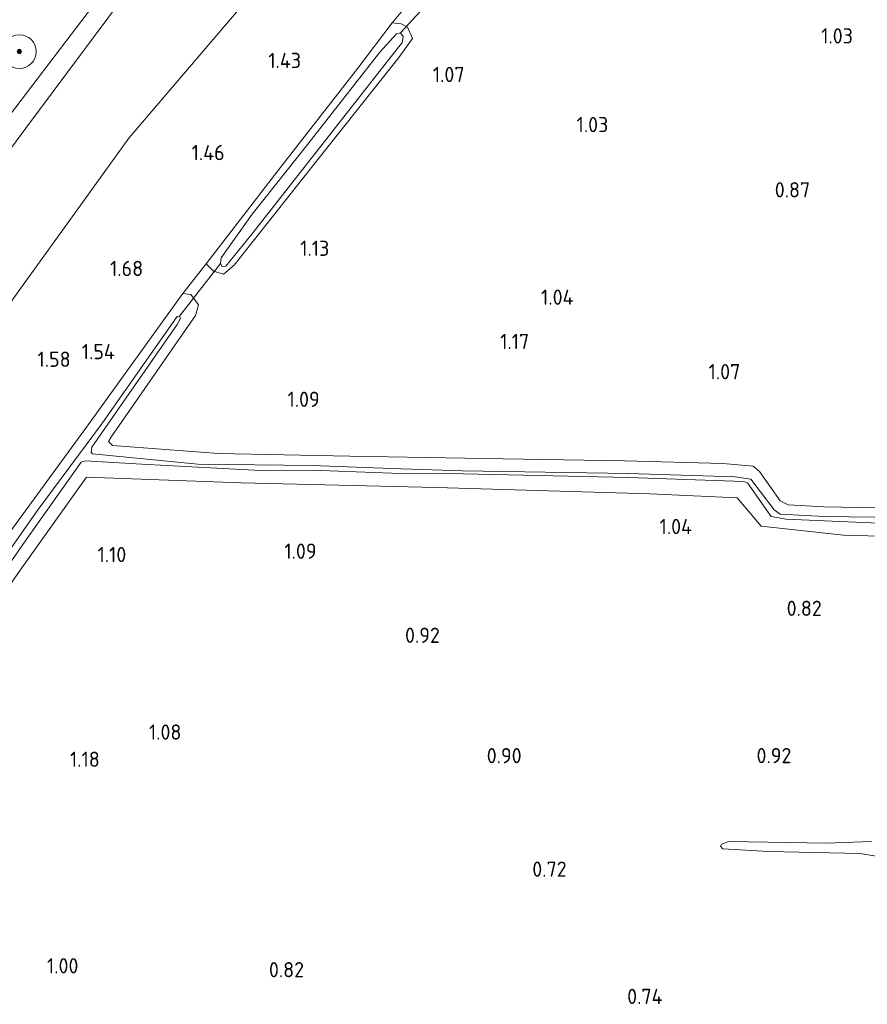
# Model space of a CAD drawing. Extents: x 130905 to 137824, y 412333 to 417928.
# Tile 154 of 256: x 133443 to 133543, y 414823 to 414940. Entities that reach past the tile are written whole.
import ezdxf
from ezdxf.enums import TextEntityAlignment as Align
from ezdxf.lldxf.tags import DXFTag

# ---------------------------------------------------------------- set-up
doc = ezdxf.new("R2010")
doc.units = 0
for name, color, linetype, lineweight in [('B-ME-GR-BOOM-S', 90, 'Continuous', 25), ('B-ME-GR-GRAS-GV', 60, 'Continuous', 13), ('B-ME-GR-MOERAS-GV', 120, 'Continuous', 13), ('B-ME-GW-TALUD_KRUIN-G', 90, 'Continuous', 18), ('B-ME-GW-TALUD_TEEN-G', 90, 'Continuous', 18), ('B-ME-IE-TERREINAFSCHEIDING_DOORGANG-G', 210, 'Continuous', 18), ('B-ME-KW-KUNSTWERK_DUIKER-G', 170, 'Continuous', 18), ('B-ME-OG-WATER_SLOOT-G', 120, 'Continuous', 18), ('B-ME-OG-WATER_SLOOT-GV', 120, 'Continuous', 18), ('B-ME-WH-WINTERBED-G', 150, 'WH-WINTERBED', 18), ('X-XX-AL-HOOGTELABEL-S', 7, 'Continuous', 25)]:
    doc.layers.add(name, color=color, linetype=linetype, lineweight=lineweight)
doc.styles.add('NLCS-ISO-ANNOTATIVE-T18', font='NLCS-ISO.ttf', dxfattribs={"height": 1.8})
doc.styles.get("Standard").update_dxf_attribs({"font": 'arial.ttf'})
tags = doc.linetypes.add('WH-WINTERBED', pattern='A,6,-3.5,["WB",Standard,S=1.8,R=0,X=-1.5,Y=-0.9],-3.5,6,-3.5,6,-3.5,6,-3.5,6,-3.5', length=51).pattern_tags.tags
tags[6] = DXFTag(74, 10)

# ---------------------------------------------------------------- blocks, each defined once
blk = doc.blocks.new('SAL-HOOGTELABEL-SO')
at = {"color": 0, "linetype": 'ByBlock', "lineweight": -2, "style": 'NLCS-ISO-ANNOTATIVE-T18'}
blk.add_attdef('HOOGTE', text='', height=1.8, dxfattribs=at).set_placement((2.79, 0), align=Align.RIGHT)
blk = doc.blocks.new('SGR-BOOM_01-SO')
at = {"linetype": 'ByBlock', "lineweight": 18}
h = blk.add_hatch(color=0, dxfattribs=at)
h.dxf.hatch_style = 1
edge = h.paths.add_edge_path()
edge.add_arc((0, 0), 0.25, 0, 360)
at = {"color": 0, "linetype": 'ByBlock', "lineweight": 18}
for radius in [2, 0.25]:
    blk.add_circle((0, 0), radius, dxfattribs=at)

msp = doc.modelspace()

# ---------------------------------------------------------------- linework, layer by layer
at = {"layer": 'B-ME-GR-GRAS-GV'}
for points in [[(133436.447, 414938.171, 6.397), (133458.223, 414967.083, 6.437), (133475.778, 414988.8, 6.323), (133500.352, 415019.825, 6.451), (133507.083, 415028.842, 6.316), (133528.552, 415055.871, 6.284), (133550.24, 415083.353, 6.275), (133572.659, 415109.913, 6.359), (133591.235, 415132.859, 6.383), (133599.429, 415142.475, 6.326), (133602.819, 415137.66, 6.473), (133606.048, 415133.076, 6.265), (133589.315, 415112.755, 6.304), (133572.582, 415092.435, 6.343), (133557.087, 415073.06, 6.259), (133533.777, 415043.649, 6.22), (133511.823, 415016.089, 6.267), (133490.08, 414987.863, 6.294), (133472.004, 414964.966, 6.435), (133456.164, 414944.13, 6.37), (133443.247, 414926.754, 6.474), (133426.331, 414903.88, 6.355)], [(133426.331, 414903.88, 6.355), (133443.247, 414926.754, 6.474), (133456.164, 414944.13, 6.37), (133472.004, 414964.966, 6.435), (133490.08, 414987.863, 6.294), (133511.823, 415016.089, 6.267), (133533.777, 415043.649, 6.22), (133557.087, 415073.06, 6.259), (133572.582, 415092.435, 6.343), (133589.315, 415112.755, 6.304), (133606.048, 415133.076, 6.265), (133612.31, 415123.999, 3.065), (133595.272, 415101.877, 2.715), (133581.14, 415084.808, 2.69), (133564.596, 415063.83, 2.515), (133551.198, 415044.655, 2.365), (133542.468, 415032.742, 2.277), (133526.759, 415013.297, 2.327), (133508.202, 414989.201, 2.177), (133491.157, 414967.953, 2.452), (133472.269, 414945.365, 2.752), (133455.427, 414925.573, 3.102), (133438.962, 414902.767, 3.09)], [(133438.962, 414902.767, 3.09), (133455.427, 414925.573, 3.102), (133472.269, 414945.365, 2.752)], [(133489.481, 414942.76, 1.055), (133486.537, 414939.205, 0.999), (133482.451, 414933.844, 1.007), (133473.017, 414921.701, 1.066), (133464.529, 414910.742, 1.236), (133461.783, 414907.235, 1.15), (133450.399, 414891.429, 1.188), (133440.286, 414877.565, 1.2)], [(133560.689, 414881.598, 0.67), (133537.523, 414882.028, 0.808), (133533.323, 414882.238, 0.808), (133532.384, 414882.718, 0.858), (133529.918, 414886.195, 0.783), (133529.163, 414886.821, 0.82), (133525.614, 414887.146, 0.858), (133513.987, 414887.453, 0.858), (133499.659, 414887.674, 0.87), (133481.539, 414888.019, 1.07), (133465.993, 414888.303, 1.095), (133453.471, 414889.278, 1.125), (133453.023, 414889.735, 1.125), (133453.299, 414890.228, 1.127), (133463.283, 414904.627, 1.138), (133463.629, 414905.874, 1.139), (133462.751, 414907.099, 1.135), (133461.783, 414907.235, 1.15), (133464.529, 414910.742, 1.236), (133465.419, 414909.879, 1.12), (133466.609, 414909.493, 1.091), (133467.868, 414910.566, 1.025), (133476.846, 414921.911, 0.992), (133487.294, 414935.096, 0.977), (133488.94, 414937.358, 1.018), (133488.332, 414938.686, 1.054), (133487.574, 414939.097, 1.067), (133486.537, 414939.205, 0.999), (133489.481, 414942.76, 1.055)], [(133440.286, 414877.565, 1.2), (133450.399, 414891.429, 1.188), (133461.783, 414907.235, 1.15), (133462.751, 414907.099, 1.135), (133463.629, 414905.874, 1.139), (133463.283, 414904.627, 1.138), (133453.299, 414890.228, 1.127), (133453.023, 414889.735, 1.125), (133453.471, 414889.278, 1.125), (133465.993, 414888.303, 1.095), (133481.539, 414888.019, 1.07), (133499.659, 414887.674, 0.87), (133513.987, 414887.453, 0.858), (133525.614, 414887.146, 0.858), (133529.163, 414886.821, 0.82), (133529.918, 414886.195, 0.783), (133532.384, 414882.718, 0.858), (133533.323, 414882.238, 0.808), (133537.523, 414882.028, 0.808), (133560.689, 414881.598, 0.67)], [(133555.306, 414880.632, -0.248), (133537.616, 414880.884, -0.248), (133532.368, 414881.149, -0.248), (133531.646, 414881.649, -0.248), (133528.893, 414885.298, -0.248), (133527.016, 414885.551, -0.248), (133514.402, 414885.966, -0.173), (133494.853, 414886.288, -0.116), (133486.459, 414886.553, -0.116), (133477.077, 414886.895, -0.116), (133463.569, 414887.058, -0.116), (133451.112, 414888.266, -0.116), (133450.944, 414888.496, -0.116), (133451.055, 414889.087, -0.116), (133461.11, 414903.544, -0.116), (133461.53, 414904.256, -0.116), (133461.397, 414904.531, -0.116), (133461.135, 414904.489, -0.116), (133452.282, 414891.939, -0.116), (133444.589, 414881.56, -0.116), (133434.212, 414866.833, -0.116)], [(133428.494, 414856.812, -0.116), (133443.181, 414877.969, -0.116), (133449.776, 414887.283, -0.116), (133450.234, 414887.447, -0.116), (133456.95, 414887.064, -0.116), (133471.714, 414886.29, -0.116), (133478.094, 414886.31, -0.116), (133486.451, 414885.983, -0.116), (133494.897, 414885.898, -0.116), (133514.417, 414885.465, -0.173), (133528.069, 414885.003, -0.248), (133528.511, 414884.849, -0.248), (133530.899, 414881.419, -0.248), (133531.324, 414880.889, -0.248), (133533.086, 414880.578, -0.248), (133546.69, 414879.98, -0.248)], [(133431.439, 414858.584, 1.135), (133442.788, 414874.792, 1.074), (133450.423, 414885.519, 1.161), (133468.688, 414884.866, 1.171), (133491.735, 414884.285, 1.046), (133516.981, 414883.553, 1.103), (133527.301, 414883.073, 1.077), (133530.106, 414879.733, 0.785), (133539.86, 414878.686, 0.8), (133565.875, 414877.957, 0.666)], [(133565.875, 414877.957, 0.666), (133539.86, 414878.686, 0.8), (133530.106, 414879.733, 0.785), (133527.301, 414883.073, 1.077), (133516.981, 414883.553, 1.103), (133491.735, 414884.285, 1.046), (133468.688, 414884.866, 1.171), (133450.423, 414885.519, 1.161), (133442.788, 414874.792, 1.074), (133431.439, 414858.584, 1.135)], [(133543.152, 414842.479, 0.587), (133537.795, 414842.267, 0.587), (133526.291, 414842.48, 0.587), (133525.421, 414842.173, 0.587), (133525.315, 414841.924, 0.587), (133525.584, 414841.601, 0.587), (133530.992, 414841.3, 0.587), (133541.8, 414841.062, 0.587), (133543.71, 414840.739, 0.587)]]:
    msp.add_polyline3d(points, dxfattribs=at)
for points in [[(133488.332, 414938.686, 1.054), (133488.94, 414937.358, 1.018), (133487.294, 414935.096, 0.977), (133476.846, 414921.911, 0.992), (133467.868, 414910.566, 1.025), (133466.609, 414909.493, 1.091), (133465.419, 414909.879, 1.12), (133464.529, 414910.742, 1.236), (133473.017, 414921.701, 1.066), (133482.451, 414933.844, 1.007), (133486.537, 414939.205, 0.999), (133487.574, 414939.097, 1.067)], [(133466.246, 414910.751, 0.339), (133466.438, 414910.416, 0.339), (133466.871, 414910.44, 0.339), (133469.951, 414914.226, 0.339), (133487.269, 414936.312, 0.339), (133487.713, 414936.837, 0.339), (133487.822, 414937.598, 0.339), (133487.516, 414938.004, 0.339), (133487.047, 414937.911, 0.339), (133485.071, 414935.755, 0.339), (133476.566, 414924.874, 0.339), (133469.979, 414916.598, 0.339), (133466.303, 414911.433, 0.339)]]:
    msp.add_polyline3d(points, close=True, dxfattribs=at)
at = {"layer": 'B-ME-GR-MOERAS-GV'}
msp.add_polyline3d([(133543.71, 414840.739, 0.587), (133541.8, 414841.062, 0.587), (133530.992, 414841.3, 0.587), (133525.584, 414841.601, 0.587), (133525.315, 414841.924, 0.587), (133525.421, 414842.173, 0.587), (133526.291, 414842.48, 0.587), (133537.795, 414842.267, 0.587), (133543.152, 414842.479, 0.587)], dxfattribs=at)
at = {"layer": 'B-ME-GW-TALUD_KRUIN-G'}
msp.add_polyline3d([(133387.977, 414851.003, 6.291), (133403.075, 414872.561, 6.456), (133415.616, 414890.23, 6.424), (133418.39, 414894.057, 6.43), (133426.331, 414903.88, 6.355), (133443.247, 414926.754, 6.474), (133456.164, 414944.13, 6.37), (133472.004, 414964.966, 6.435), (133490.08, 414987.863, 6.294), (133511.823, 415016.089, 6.267), (133533.777, 415043.649, 6.22), (133557.087, 415073.06, 6.259), (133572.582, 415092.435, 6.343), (133589.315, 415112.755, 6.304), (133606.048, 415133.076, 6.265)], dxfattribs=at)
at = {"layer": 'B-ME-GW-TALUD_TEEN-G'}
msp.add_polyline3d([(133395.63, 414839.533, 2.585), (133403.012, 414851.261, 2.86), (133416.199, 414870.367, 2.972), (133428.29, 414886.23, 2.947), (133438.962, 414902.767, 3.09), (133455.427, 414925.573, 3.102), (133472.269, 414945.365, 2.752), (133491.157, 414967.953, 2.452), (133508.202, 414989.201, 2.177), (133526.759, 415013.297, 2.327), (133542.468, 415032.742, 2.277), (133551.198, 415044.655, 2.365), (133564.596, 415063.83, 2.515), (133581.14, 415084.808, 2.69), (133595.272, 415101.877, 2.715), (133612.31, 415123.999, 3.065)], dxfattribs=at)
at = {"layer": 'B-ME-IE-TERREINAFSCHEIDING_DOORGANG-G'}
for points in [[(133489.481, 414942.76, 1.055), (133486.537, 414939.205, 0.999)], [(133464.529, 414910.742, 1.236), (133461.783, 414907.235, 1.15)]]:
    msp.add_polyline3d(points, dxfattribs=at)
at = {"layer": 'B-ME-KW-KUNSTWERK_DUIKER-G'}
for points in [[(133487.516, 414938.004, 0.339), (133491.202, 414942.085, 0.453)], [(133461.397, 414904.531, -0.116), (133466.246, 414910.751, 0.339)]]:
    msp.add_polyline3d(points, dxfattribs=at)
at = {"layer": 'B-ME-OG-WATER_SLOOT-G'}
for points in [[(133464.529, 414910.742, 1.236), (133473.017, 414921.701, 1.066), (133482.451, 414933.844, 1.007), (133486.537, 414939.205, 0.999)], [(133486.537, 414939.205, 0.999), (133487.574, 414939.097, 1.067), (133488.332, 414938.686, 1.054), (133488.94, 414937.358, 1.018), (133487.294, 414935.096, 0.977), (133476.846, 414921.911, 0.992), (133467.868, 414910.566, 1.025), (133466.609, 414909.493, 1.091), (133465.419, 414909.879, 1.12), (133464.529, 414910.742, 1.236)], [(133461.783, 414907.235, 1.15), (133450.399, 414891.429, 1.188), (133440.286, 414877.565, 1.2), (133433.291, 414867.437, 1.138), (133424.589, 414855.101, 1.075), (133418.822, 414847.12, 1.063), (133412.416, 414838.294, 1.063), (133406.897, 414830.912, 0.963), (133403.833, 414826.765, 1.096)], [(133461.783, 414907.235, 1.15), (133462.751, 414907.099, 1.135), (133463.629, 414905.874, 1.139), (133463.283, 414904.627, 1.138), (133453.299, 414890.228, 1.127), (133453.023, 414889.735, 1.125), (133453.471, 414889.278, 1.125)], [(133649.126, 414880.078, 0.77), (133642.717, 414879.648, 0.82), (133624.904, 414879.885, 0.683), (133605.252, 414880.651, 0.758), (133583.854, 414881.169, 0.733), (133560.689, 414881.598, 0.67), (133537.523, 414882.028, 0.808), (133533.323, 414882.238, 0.808), (133532.384, 414882.718, 0.858), (133529.918, 414886.195, 0.783), (133529.163, 414886.821, 0.82), (133525.614, 414887.146, 0.858), (133513.987, 414887.453, 0.858), (133499.659, 414887.674, 0.87), (133481.539, 414888.019, 1.07), (133465.993, 414888.303, 1.095), (133453.471, 414889.278, 1.125)], [(133645.623, 414876.022, 0.93), (133641.251, 414876.128, 0.846), (133623.777, 414876.629, 0.824), (133593.053, 414877.336, 0.74), (133565.875, 414877.957, 0.666), (133539.86, 414878.686, 0.8), (133530.106, 414879.733, 0.785), (133527.301, 414883.073, 1.077), (133516.981, 414883.553, 1.103), (133491.735, 414884.285, 1.046), (133468.688, 414884.866, 1.171), (133450.423, 414885.519, 1.161), (133442.788, 414874.792, 1.074), (133431.439, 414858.584, 1.135), (133425.913, 414850.957, 1.088), (133414.366, 414835.123, 1.026), (133405.966, 414823.412, 1.109)]]:
    msp.add_polyline3d(points, dxfattribs=at)
at = {"layer": 'B-ME-OG-WATER_SLOOT-GV'}
msp.add_polyline3d([(133466.871, 414910.44, 0.339), (133466.438, 414910.416, 0.339), (133466.246, 414910.751, 0.339), (133466.303, 414911.433, 0.339), (133469.979, 414916.598, 0.339), (133476.566, 414924.874, 0.339), (133485.071, 414935.755, 0.339), (133487.047, 414937.911, 0.339), (133487.516, 414938.004, 0.339), (133487.822, 414937.598, 0.339), (133487.713, 414936.837, 0.339), (133487.269, 414936.312, 0.339), (133469.951, 414914.226, 0.339)], close=True, dxfattribs=at)
for points in [[(133434.212, 414866.833, -0.116), (133444.589, 414881.56, -0.116), (133452.282, 414891.939, -0.116), (133461.135, 414904.489, -0.116), (133461.397, 414904.531, -0.116), (133461.53, 414904.256, -0.116), (133461.11, 414903.544, -0.116), (133451.055, 414889.087, -0.116), (133450.944, 414888.496, -0.116), (133451.112, 414888.266, -0.116), (133463.569, 414887.058, -0.116), (133477.077, 414886.895, -0.116), (133486.459, 414886.553, -0.116), (133494.853, 414886.288, -0.116), (133514.402, 414885.966, -0.173), (133527.016, 414885.551, -0.248), (133528.893, 414885.298, -0.248), (133531.646, 414881.649, -0.248), (133532.368, 414881.149, -0.248), (133537.616, 414880.884, -0.248), (133555.306, 414880.632, -0.248)], [(133546.69, 414879.98, -0.248), (133533.086, 414880.578, -0.248), (133531.324, 414880.889, -0.248), (133530.899, 414881.419, -0.248), (133528.511, 414884.849, -0.248), (133528.069, 414885.003, -0.248), (133514.417, 414885.465, -0.173), (133494.897, 414885.898, -0.116), (133486.451, 414885.983, -0.116), (133478.094, 414886.31, -0.116), (133471.714, 414886.29, -0.116), (133456.95, 414887.064, -0.116), (133450.234, 414887.447, -0.116), (133449.776, 414887.283, -0.116), (133443.181, 414877.969, -0.116), (133428.494, 414856.812, -0.116)]]:
    msp.add_polyline3d(points, dxfattribs=at)
at = {"layer": 'B-ME-WH-WINTERBED-G'}
msp.add_polyline3d([(133386.431, 414853.374, 6.392), (133396.497, 414867.017, 6.518), (133406.344, 414880.807, 6.529), (133416.577, 414895.257, 6.526), (133433.594, 414918.178, 6.49), (133452.486, 414942.994, 6.551), (133475.686, 414973.781, 6.503), (133497.399, 415001.836, 6.371), (133519.381, 415029.845, 6.337), (133542.536, 415058.804, 6.281), (133564.758, 415086.745, 6.259), (133587.305, 415114.679, 6.397), (133604.599, 415135.132, 6.358)], dxfattribs=at)

# ---------------------------------------------------------------- block references
at = {"layer": 'B-ME-GR-BOOM-S'}
msp.add_blockref('SGR-BOOM_01-SO', (133442.471, 414935.802, 6.577), dxfattribs=at)
at = {"layer": 'X-XX-AL-HOOGTELABEL-S'}
for p, values in [((133538.175, 414936.758, 1.033), {'HOOGTE': '1.03'}), ((133472.967, 414933.86, 1.427), {'HOOGTE': '1.43'}), ((133492.283, 414932.199, 1.068), {'HOOGTE': '1.07'}), ((133509.275, 414926.28, 1.029), {'HOOGTE': '1.03'}), ((133463.942, 414922.974, 1.464), {'HOOGTE': '1.46'}), ((133533.123, 414918.576, 0.868), {'HOOGTE': '0.87'}), ((133476.307, 414911.666, 1.129), {'HOOGTE': '1.13'}), ((133454.31, 414909.283, 1.677), {'HOOGTE': '1.68'}), ((133505.164, 414905.889, 1.043), {'HOOGTE': '1.04'}), ((133499.922, 414900.657, 1.166), {'HOOGTE': '1.17'}), ((133450.963, 414899.458, 1.536), {'HOOGTE': '1.54'}), ((133445.739, 414898.557, 1.577), {'HOOGTE': '1.58'}), ((133524.867, 414897.091, 1.066), {'HOOGTE': '1.07'}), ((133475.175, 414893.823, 1.093), {'HOOGTE': '1.09'}), ((133519.161, 414878.789, 1.043), {'HOOGTE': '1.04'}), ((133452.32, 414875.48, 1.104), {'HOOGTE': '1.10'}), ((133474.804, 414875.88, 1.092), {'HOOGTE': '1.09'}), ((133534.495, 414869.129, 0.816), {'HOOGTE': '0.82'}), ((133489.372, 414865.944, 0.918), {'HOOGTE': '0.92'}), ((133458.834, 414854.508, 1.081), {'HOOGTE': '1.08'}), ((133499.031, 414851.722, 0.897), {'HOOGTE': '0.90'}), ((133530.903, 414851.73, 0.918), {'HOOGTE': '0.92'}), ((133449.187, 414851.294, 1.181), {'HOOGTE': '1.18'}), ((133504.346, 414838.307, 0.718), {'HOOGTE': '0.72'}), ((133446.666, 414826.892, 1.004), {'HOOGTE': '1.00'}), ((133473.324, 414826.431, 0.818), {'HOOGTE': '0.82'}), ((133515.676, 414823.275, 0.742), {'HOOGTE': '0.74'})]:
    msp.add_blockref('SAL-HOOGTELABEL-SO', p, dxfattribs=at).add_auto_attribs(values)

doc.saveas('drawing.dxf')
